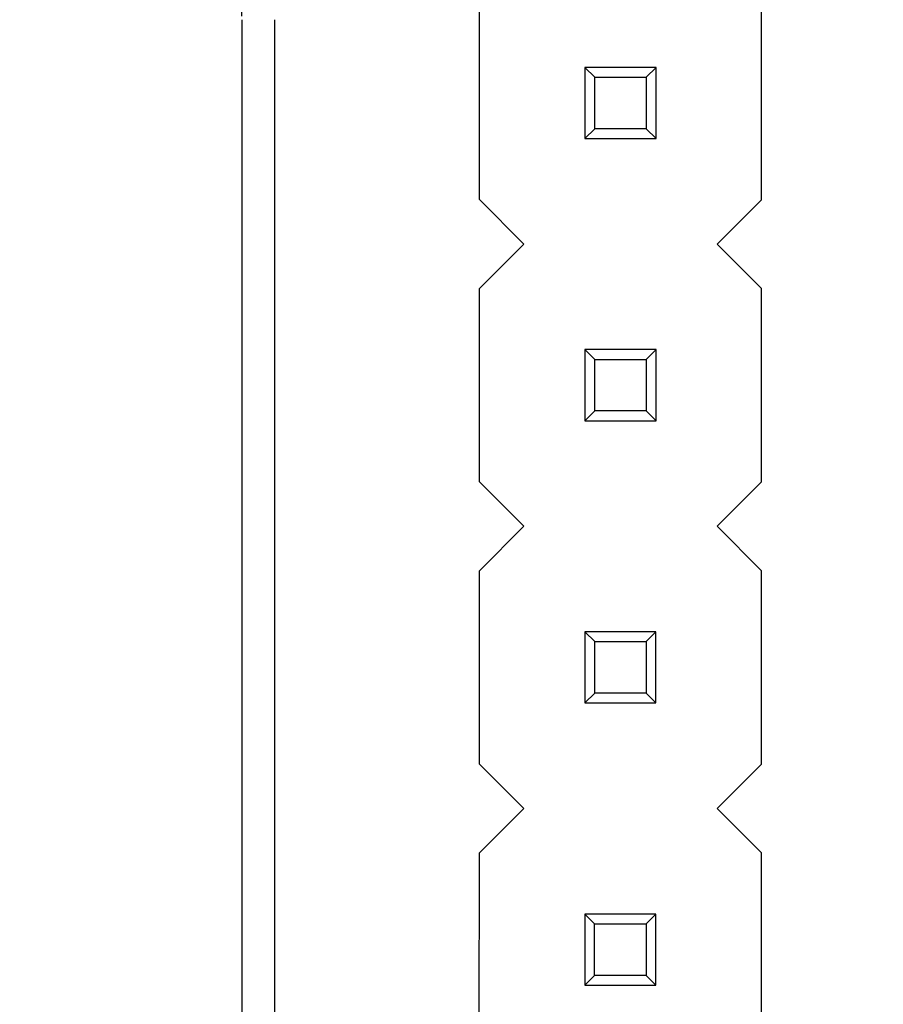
# Model space of a CAD drawing. Header units: millimetres. Extents: x 3 to 124, y -45 to 11.
# Tile 23 of 46: x 90.64 to 98.42, y -11.62 to -2.75. Entities that reach past the tile are written whole.
import ezdxf

# ---------------------------------------------------------------- set-up
doc = ezdxf.new("R2010")
doc.units = ezdxf.units.MM
doc.header["$LTSCALE"] = 1.21
doc.header["$MEASUREMENT"] = 0
doc.header["$PDMODE"] = 3
doc.header["$PDSIZE"] = 0.3125
doc.layers.get('0').update_dxf_attribs({"linetype": 'CONTINUOUS'})
doc.layers.get('DEFPOINTS').update_dxf_attribs({"linetype": 'CONTINUOUS'})
doc.layers.add('Dim', color=3, linetype='CONTINUOUS', lineweight=25)
doc.styles.get("Standard").update_dxf_attribs({"font": 'txt', "width": 0.8})
doc.dimstyles.get("Standard").update_dxf_attribs({"dimtxt": 0.15625, "dimasz": 0.1875, "dimexe": 0.125, "dimexo": 0.0625, "dimgap": 0.09, "dimtad": 0, "dimtih": 1, "dimtoh": 1, "dimzin": 4, "dimdsep": 46, "dimtxsty": 'STANDARD', "dimblk": '_FILLED', "dimblk1": '_FILLED', "dimblk2": '_FILLED', "dimcen": 0.09, "dimazin": 1, "dimtp": 0.01, "dimtm": 0.01, "dimtfac": 1, "dimtofl": 0, "dimtmove": 0, "dimatfit": 3, "dimldrblk": '_FILLED', "dimfxl": 1, "dimtolj": 1, "dimtzin": 4, "dimarcsym": 0})

# ---------------------------------------------------------------- blocks, each defined once
blk = doc.blocks.new('_FILLED')
at = {"color": 0, "linetype": 'ByBlock'}
blk.add_solid([(0, 0), (-1, 0.1667), (-1, -0.1667)], dxfattribs=at)
blk = doc.blocks.new('*D22')
at = {"color": 0, "linetype": 'ByBlock', "lineweight": -2}
for p, q in [((92.6442, 5.5001), (90.6442, 5.5001)), ((92.6442, -2.7216), (92.6442, 5.5626)), ((96.4192, 0.3097), (96.4192, 5.5626)), ((96.4192, 5.5001), (98.4192, 5.5001))]:
    blk.add_line(p, q, dxfattribs=at)
at = {"layer": 'DEFPOINTS', "color": 0, "linetype": 'ByBlock'}
for p in [(96.4192, 0.2784), (92.6442, -2.7528)]:
    blk.add_point(p, dxfattribs=at)
at = {"color": 0, "linetype": 'ByBlock', "lineweight": -2}
blk.add_blockref('_FILLED', (92.6442, 5.5001), dxfattribs=at)
at = {"color": 0, "linetype": 'ByBlock', "lineweight": -2, "rotation": 180}
blk.add_blockref('_FILLED', (96.4192, 5.5001), dxfattribs=at)
at = {"color": 0, "linetype": 'ByBlock', "lineweight": -2, "insert": (94.5317, 5.5001), "char_height": 1, "attachment_point": 5}
blk.add_mtext('\\A1;3.77', dxfattribs=at)

msp = doc.modelspace()

# ---------------------------------------------------------------- linework, layer by layer
at = {"color": 6, "linetype": 'Continuous'}
for p, q in [((94.7833, -4.3725), (94.7836, -2.6325)), ((97.3233, -4.373), (97.3236, -2.633)), ((95.7335, -3.1827), (95.7334, -3.8227)), ((95.8217, -3.2709), (95.7335, -3.1827)), ((96.3735, -3.1828), (95.7335, -3.1827)), ((96.2854, -3.271), (96.3735, -3.1828)), ((96.3734, -3.8228), (96.3735, -3.1828)), ((95.8216, -3.7346), (95.8217, -3.2709)), ((95.8217, -3.2709), (96.2854, -3.271)), ((96.2854, -3.271), (96.2853, -3.7346)), ((95.7334, -3.8227), (95.8216, -3.7346)), ((96.2853, -3.7346), (95.8216, -3.7346)), ((96.3734, -3.8228), (96.2853, -3.7346)), ((95.7334, -3.8227), (96.3734, -3.8228)), ((95.1832, -4.7726), (94.7833, -4.3725)), ((97.3233, -4.373), (96.9232, -4.7729)), ((94.7832, -5.1725), (95.1832, -4.7726)), ((96.9232, -4.7729), (97.3232, -5.173)), ((94.7829, -6.9125), (94.7832, -5.1725)), ((97.3229, -6.913), (97.3232, -5.173)), ((95.7331, -5.7227), (95.733, -6.3627)), ((95.8212, -5.8109), (95.7331, -5.7227)), ((96.3731, -5.7228), (95.7331, -5.7227)), ((96.2849, -5.811), (96.3731, -5.7228)), ((96.373, -6.3628), (96.3731, -5.7228)), ((95.8211, -6.2746), (95.8212, -5.8109)), ((95.8212, -5.8109), (96.2849, -5.811)), ((96.2849, -5.811), (96.2848, -6.2746)), ((95.733, -6.3627), (95.8211, -6.2746)), ((96.2848, -6.2746), (95.8211, -6.2746)), ((96.373, -6.3628), (96.2848, -6.2746)), ((95.733, -6.3627), (96.373, -6.3628)), ((95.1828, -7.3126), (94.7829, -6.9125)), ((97.3229, -6.913), (96.9228, -7.3129)), ((94.7827, -7.7125), (95.1828, -7.3126)), ((96.9228, -7.3129), (97.3227, -7.713)), ((94.7824, -9.4525), (94.7827, -7.7125)), ((97.3224, -9.453), (97.3227, -7.713)), ((95.7326, -8.2627), (95.7325, -8.9027)), ((95.8208, -8.3509), (95.7326, -8.2627)), ((96.3726, -8.2628), (95.7326, -8.2627)), ((96.2844, -8.351), (96.3726, -8.2628)), ((96.3725, -8.9028), (96.3726, -8.2628)), ((95.8207, -8.8146), (95.8208, -8.3509)), ((95.8208, -8.3509), (96.2844, -8.351)), ((96.2844, -8.351), (96.2844, -8.8146)), ((95.7325, -8.9027), (95.8207, -8.8146)), ((96.2844, -8.8146), (95.8207, -8.8146)), ((96.3725, -8.9028), (96.2844, -8.8146)), ((95.7325, -8.9027), (96.3725, -8.9028)), ((95.1823, -9.8526), (94.7824, -9.4525)), ((97.3224, -9.453), (96.9223, -9.8529)), ((94.7823, -10.2525), (95.1823, -9.8526)), ((96.9223, -9.8529), (97.3223, -10.253)), ((94.7819, -11.9925), (94.7823, -10.2525)), ((97.3219, -11.993), (97.3223, -10.253)), ((95.7322, -10.8027), (95.732, -11.4427)), ((95.8203, -10.8909), (95.7322, -10.8027)), ((96.3722, -10.8028), (95.7322, -10.8027)), ((96.284, -10.891), (96.3722, -10.8028)), ((96.372, -11.4428), (96.3722, -10.8028)), ((95.8202, -11.3546), (95.8203, -10.8909)), ((95.8203, -10.8909), (96.284, -10.891)), ((96.284, -10.891), (96.2839, -11.3546)), ((95.732, -11.4427), (95.8202, -11.3546)), ((96.2839, -11.3546), (95.8202, -11.3546)), ((96.372, -11.4428), (96.2839, -11.3546)), ((95.732, -11.4427), (96.372, -11.4428))]:
    msp.add_line(p, q, dxfattribs=at)
at = {"color": 7, "linetype": 'Continuous'}
for p, q in [((92.6442, -2.7528), (92.6442, -35.7528)), ((92.9397, -30.0001), (92.9397, -2.7528))]:
    msp.add_line(p, q, dxfattribs=at)

# ---------------------------------------------------------------- dimensions: what is measured, and where the dimension line sits
at = {"layer": 'Dim'}
dim = msp.add_linear_dim(base=(92.64416, 5.50007), p1=(96.41915, 0.27842), p2=(92.64416, -2.75283), dimstyle='STANDARD', override={"dimscale": 0.5, "dimtxt": 2, "dimasz": 2, "dimtih": 0, "dimtoh": 0, "dimzin": 0, "dimcen": 0.198, "dimadec": 0, "dimazin": 0, "dimtp": 0, "dimtm": 0, "dimtdec": 4, "dimtzin": 0}, dxfattribs=at)
dim.commit()
dim.dimension.update_dxf_attribs({"geometry": '*D22', "text_midpoint": (94.53166, 5.50007)})

doc.saveas('drawing.dxf')
